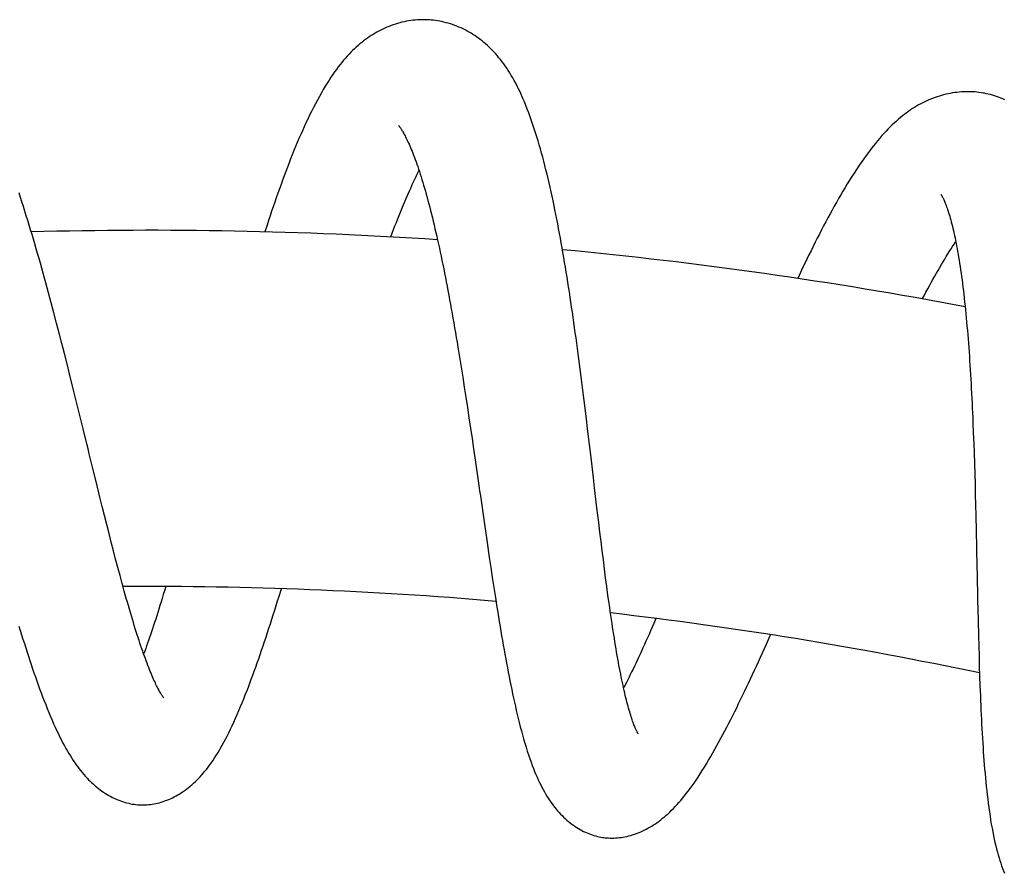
# Model space of a CAD drawing. Header units: millimetres. Extents: x 117 to 1320, y -43 to 1845.
# Tile 103 of 106: x 1062 to 1109, y 1804 to 1845. Entities that reach past the tile are written whole.
import ezdxf

# ---------------------------------------------------------------- set-up
doc = ezdxf.new("R2010")
doc.units = ezdxf.units.MM
doc.header["$LTSCALE"] = 65.395
doc.layers.get('0').update_dxf_attribs({"linetype": 'CONTINUOUS'})

msp = doc.modelspace()

# ---------------------------------------------------------------- linework, layer by layer
at = {"color": 7, "linetype": 'Continuous'}
for p, q in [((1063.805, 1830.708), (1063.679, 1831.19)), ((1063.931, 1830.223), (1063.805, 1830.708)), ((1064.056, 1829.737), (1063.931, 1830.223)), ((1064.18, 1829.251), (1064.056, 1829.737)), ((1088.652, 1829.501), (1088.584, 1829.996)), ((1064.303, 1828.764), (1064.18, 1829.251)), ((1082.949, 1829.555), (1083.026, 1829.084)), ((1088.718, 1829.003), (1088.652, 1829.501)), ((1064.425, 1828.279), (1064.303, 1828.764)), ((1083.026, 1829.084), (1083.103, 1828.608)), ((1088.783, 1828.505), (1088.718, 1829.003)), ((1064.602, 1827.568), (1064.425, 1828.279)), ((1083.103, 1828.608), (1083.179, 1828.129)), ((1088.847, 1828.007), (1088.783, 1828.505)), ((1083.179, 1828.129), (1083.254, 1827.647)), ((1088.91, 1827.509), (1088.847, 1828.007)), ((1064.776, 1826.864), (1064.602, 1827.568)), ((1083.254, 1827.647), (1083.329, 1827.163)), ((1088.972, 1827.012), (1088.91, 1827.509)), ((1065.071, 1825.662), (1064.776, 1826.864)), ((1083.329, 1827.163), (1083.403, 1826.676)), ((1089.063, 1826.268), (1088.972, 1827.012)), ((1083.403, 1826.676), (1083.476, 1826.187)), ((1083.476, 1826.187), (1083.549, 1825.695)), ((1089.153, 1825.528), (1089.063, 1826.268)), ((1107.518, 1825.944), (1107.538, 1825.465)), ((1083.549, 1825.695), (1083.622, 1825.2)), ((1089.299, 1824.299), (1089.153, 1825.528)), ((1107.538, 1825.465), (1107.556, 1824.983)), ((1083.622, 1825.2), (1083.695, 1824.703)), ((1107.556, 1824.983), (1107.573, 1824.497)), ((1083.695, 1824.703), (1083.804, 1823.954)), ((1107.573, 1824.497), (1107.589, 1824.009)), ((1107.589, 1824.009), (1107.604, 1823.518)), ((1065.703, 1823.079), (1065.534, 1823.77)), ((1107.604, 1823.518), (1107.618, 1823.025)), ((1065.87, 1822.401), (1065.703, 1823.079)), ((1107.618, 1823.025), (1107.631, 1822.529)), ((1089.584, 1821.89), (1089.472, 1822.841)), ((1065.98, 1821.957), (1065.87, 1822.401)), ((1107.631, 1822.529), (1107.644, 1822.03)), ((1066.089, 1821.519), (1065.98, 1821.957)), ((1089.668, 1821.192), (1089.584, 1821.89)), ((1107.644, 1822.03), (1107.656, 1821.53)), ((1066.198, 1821.089), (1066.089, 1821.519)), ((1084.198, 1821.22), (1084.34, 1820.242)), ((1089.723, 1820.735), (1089.668, 1821.192)), ((1107.656, 1821.53), (1107.673, 1820.775)), ((1066.305, 1820.665), (1066.198, 1821.089)), ((1066.411, 1820.248), (1066.305, 1820.665)), ((1089.778, 1820.285), (1089.723, 1820.735)), ((1107.673, 1820.775), (1107.69, 1820.016)), ((1066.517, 1819.838), (1066.411, 1820.248)), ((1084.34, 1820.242), (1084.447, 1819.517)), ((1089.833, 1819.841), (1089.778, 1820.285)), ((1066.622, 1819.436), (1066.517, 1819.838)), ((1089.888, 1819.404), (1089.833, 1819.841)), ((1066.726, 1819.042), (1066.622, 1819.436)), ((1084.447, 1819.517), (1084.518, 1819.037)), ((1089.943, 1818.974), (1089.888, 1819.404)), ((1066.829, 1818.657), (1066.726, 1819.042)), ((1084.518, 1819.037), (1084.59, 1818.56)), ((1089.998, 1818.551), (1089.943, 1818.974)), ((1084.59, 1818.56), (1084.663, 1818.086)), ((1090.053, 1818.135), (1089.998, 1818.551)), ((1084.663, 1818.086), (1084.736, 1817.615)), ((1090.108, 1817.728), (1090.053, 1818.135)), ((1084.736, 1817.615), (1084.809, 1817.149)), ((1090.164, 1817.329), (1090.108, 1817.728)), ((1107.743, 1817.503), (1107.765, 1816.519)), ((1107.765, 1816.519), (1107.782, 1815.787)), ((1107.782, 1815.787), (1107.795, 1815.302)), ((1107.795, 1815.302), (1107.809, 1814.82)), ((1107.809, 1814.82), (1107.823, 1814.34)), ((1107.823, 1814.34), (1107.838, 1813.864)), ((1107.838, 1813.864), (1107.855, 1813.392))]:
    msp.add_line(p, q, dxfattribs=at)
for points in [[(1081.6, 1845.174), (1081.526, 1845.179), (1081.426, 1845.183), (1081.325, 1845.184), (1081.223, 1845.184), (1081.12, 1845.18), (1081.016, 1845.174), (1080.912, 1845.166), (1080.807, 1845.155), (1080.702, 1845.141), (1080.596, 1845.125), (1080.49, 1845.106), (1080.385, 1845.084), (1080.28, 1845.06), (1080.175, 1845.033), (1080.071, 1845.004), (1079.968, 1844.973), (1079.866, 1844.939), (1079.765, 1844.903), (1079.665, 1844.865), (1079.566, 1844.825), (1079.469, 1844.782), (1079.372, 1844.738), (1079.276, 1844.691), (1079.182, 1844.642), (1079.088, 1844.592), (1078.995, 1844.538), (1078.902, 1844.483), (1078.811, 1844.425), (1078.719, 1844.365), (1078.629, 1844.303), (1078.539, 1844.238), (1078.45, 1844.171), (1078.361, 1844.101), (1078.273, 1844.029), (1078.186, 1843.955), (1078.1, 1843.877), (1078.013, 1843.797), (1077.927, 1843.715), (1077.841, 1843.629), (1077.755, 1843.539), (1077.67, 1843.446), (1077.584, 1843.35), (1077.498, 1843.25), (1077.412, 1843.147), (1077.326, 1843.04), (1077.241, 1842.929), (1077.155, 1842.814), (1077.069, 1842.695), (1076.982, 1842.57), (1076.894, 1842.441), (1076.805, 1842.305), (1076.714, 1842.162), (1076.622, 1842.013), (1076.529, 1841.857), (1076.435, 1841.694), (1076.34, 1841.524), (1076.244, 1841.35), (1076.15, 1841.171), (1076.056, 1840.99), (1075.964, 1840.807), (1075.874, 1840.623), (1075.786, 1840.439), (1075.699, 1840.255), (1075.615, 1840.07), (1075.531, 1839.885), (1075.449, 1839.698), (1075.367, 1839.51), (1075.287, 1839.321), (1075.207, 1839.129), (1075.128, 1838.936), (1075.049, 1838.741), (1074.97, 1838.544), (1074.893, 1838.346), (1074.815, 1838.145), (1074.738, 1837.943), (1074.662, 1837.739), (1074.586, 1837.533), (1074.51, 1837.325), (1074.435, 1837.115), (1074.36, 1836.904), (1074.285, 1836.691), (1074.21, 1836.477), (1074.136, 1836.26), (1074.062, 1836.042), (1073.988, 1835.823), (1073.915, 1835.602), (1073.842, 1835.379), (1073.739, 1835.061)], [(1088.584, 1829.996), (1088.55, 1830.244), (1088.516, 1830.49), (1088.481, 1830.736), (1088.446, 1830.981), (1088.411, 1831.225), (1088.376, 1831.468), (1088.34, 1831.71), (1088.304, 1831.95), (1088.267, 1832.19), (1088.231, 1832.428), (1088.193, 1832.666), (1088.156, 1832.902), (1088.118, 1833.137), (1088.08, 1833.371), (1088.041, 1833.605), (1088.002, 1833.837), (1087.962, 1834.069), (1087.922, 1834.299), (1087.881, 1834.529), (1087.84, 1834.758), (1087.798, 1834.986), (1087.756, 1835.212), (1087.713, 1835.437), (1087.669, 1835.661), (1087.626, 1835.883), (1087.581, 1836.103), (1087.536, 1836.323), (1087.49, 1836.54), (1087.444, 1836.757), (1087.397, 1836.971), (1087.349, 1837.185), (1087.301, 1837.396), (1087.251, 1837.606), (1087.202, 1837.814), (1087.151, 1838.02), (1087.1, 1838.223), (1087.048, 1838.425), (1086.995, 1838.624), (1086.942, 1838.82), (1086.888, 1839.015), (1086.832, 1839.209), (1086.775, 1839.401), (1086.717, 1839.594), (1086.657, 1839.787), (1086.595, 1839.979), (1086.53, 1840.172), (1086.465, 1840.364), (1086.397, 1840.554), (1086.328, 1840.74), (1086.259, 1840.921), (1086.189, 1841.097), (1086.12, 1841.266), (1086.05, 1841.429), (1085.981, 1841.585), (1085.912, 1841.735), (1085.843, 1841.879), (1085.774, 1842.018), (1085.705, 1842.152), (1085.636, 1842.281), (1085.566, 1842.406), (1085.496, 1842.527), (1085.425, 1842.644), (1085.353, 1842.758), (1085.281, 1842.868), (1085.208, 1842.975), (1085.134, 1843.079), (1085.06, 1843.179), (1084.985, 1843.277), (1084.909, 1843.371), (1084.833, 1843.462), (1084.755, 1843.551), (1084.677, 1843.637), (1084.598, 1843.721), (1084.518, 1843.801), (1084.437, 1843.88), (1084.355, 1843.956), (1084.272, 1844.029), (1084.188, 1844.1), (1084.104, 1844.169), (1084.018, 1844.236), (1083.932, 1844.3), (1083.844, 1844.362), (1083.756, 1844.422), (1083.666, 1844.48), (1083.575, 1844.537), (1083.482, 1844.591), (1083.388, 1844.643), (1083.293, 1844.693), (1083.196, 1844.742), (1083.098, 1844.788), (1082.998, 1844.831), (1082.898, 1844.873), (1082.797, 1844.912), (1082.695, 1844.948), (1082.593, 1844.982), (1082.49, 1845.013), (1082.388, 1845.042), (1082.285, 1845.068), (1082.183, 1845.091), (1082.08, 1845.112), (1081.979, 1845.13), (1081.877, 1845.145), (1081.777, 1845.158), (1081.677, 1845.168), (1081.6, 1845.174)], [(1108.079, 1841.67), (1108.005, 1841.683), (1107.907, 1841.7), (1107.807, 1841.713), (1107.706, 1841.725), (1107.603, 1841.734), (1107.499, 1841.741), (1107.395, 1841.745), (1107.289, 1841.747), (1107.183, 1841.746), (1107.077, 1841.743), (1106.97, 1841.737), (1106.862, 1841.728), (1106.755, 1841.717), (1106.648, 1841.703), (1106.542, 1841.687), (1106.436, 1841.669), (1106.33, 1841.648), (1106.225, 1841.624), (1106.122, 1841.599), (1106.019, 1841.571), (1105.917, 1841.541), (1105.816, 1841.508), (1105.715, 1841.474), (1105.615, 1841.437), (1105.516, 1841.398), (1105.417, 1841.357), (1105.319, 1841.313), (1105.221, 1841.267), (1105.123, 1841.219), (1105.026, 1841.168), (1104.929, 1841.114), (1104.832, 1841.059), (1104.735, 1841), (1104.639, 1840.939), (1104.543, 1840.875), (1104.446, 1840.809), (1104.35, 1840.739), (1104.254, 1840.667), (1104.158, 1840.592), (1104.061, 1840.513), (1103.965, 1840.431), (1103.868, 1840.346), (1103.771, 1840.258), (1103.673, 1840.166), (1103.576, 1840.071), (1103.478, 1839.972), (1103.379, 1839.869), (1103.28, 1839.762), (1103.179, 1839.65), (1103.077, 1839.533), (1102.973, 1839.41), (1102.867, 1839.281), (1102.759, 1839.145), (1102.648, 1839.003), (1102.536, 1838.854), (1102.422, 1838.699), (1102.307, 1838.539), (1102.192, 1838.375), (1102.077, 1838.207), (1101.964, 1838.037), (1101.852, 1837.867), (1101.742, 1837.695), (1101.634, 1837.523), (1101.527, 1837.35), (1101.422, 1837.176), (1101.317, 1837.001), (1101.213, 1836.824), (1101.11, 1836.646), (1101.007, 1836.466), (1100.905, 1836.284), (1100.803, 1836.1), (1100.701, 1835.914), (1100.599, 1835.726), (1100.498, 1835.536), (1100.397, 1835.345), (1100.296, 1835.152), (1100.196, 1834.957), (1100.095, 1834.761), (1099.995, 1834.562), (1099.895, 1834.362), (1099.795, 1834.16), (1099.695, 1833.956), (1099.594, 1833.75), (1099.495, 1833.543), (1099.395, 1833.335), (1099.295, 1833.124), (1099.16, 1832.837)], [(1109.041, 1841.358), (1108.943, 1841.402), (1108.845, 1841.442), (1108.746, 1841.481), (1108.647, 1841.516), (1108.548, 1841.549), (1108.449, 1841.58), (1108.35, 1841.607), (1108.252, 1841.632), (1108.154, 1841.654), (1108.078, 1841.67)], [(1080.119, 1840.135), (1080.119, 1840.135), (1080.118, 1840.136), (1080.119, 1840.135), (1080.121, 1840.132), (1080.125, 1840.128), (1080.13, 1840.121), (1080.137, 1840.113), (1080.145, 1840.103), (1080.155, 1840.09), (1080.165, 1840.076), (1080.178, 1840.059), (1080.191, 1840.04), (1080.206, 1840.018), (1080.222, 1839.994), (1080.24, 1839.967), (1080.259, 1839.937), (1080.279, 1839.904), (1080.3, 1839.869), (1080.323, 1839.83), (1080.347, 1839.789), (1080.372, 1839.744), (1080.398, 1839.695), (1080.426, 1839.642), (1080.455, 1839.586), (1080.486, 1839.524), (1080.518, 1839.459), (1080.55, 1839.391), (1080.584, 1839.318), (1080.618, 1839.242), (1080.653, 1839.163), (1080.688, 1839.08), (1080.725, 1838.993), (1080.761, 1838.903), (1080.799, 1838.81), (1080.836, 1838.713), (1080.875, 1838.612), (1080.913, 1838.508), (1080.952, 1838.4), (1080.991, 1838.289), (1081.031, 1838.175), (1081.071, 1838.058), (1081.111, 1837.937), (1081.151, 1837.813), (1081.192, 1837.686), (1081.232, 1837.555), (1081.273, 1837.422), (1081.314, 1837.286), (1081.355, 1837.146), (1081.396, 1837.003), (1081.437, 1836.856), (1081.479, 1836.706), (1081.52, 1836.552), (1081.562, 1836.395), (1081.604, 1836.235), (1081.646, 1836.072), (1081.688, 1835.905), (1081.73, 1835.736), (1081.772, 1835.563), (1081.814, 1835.388), (1081.856, 1835.21), (1081.898, 1835.029), (1081.94, 1834.846), (1081.982, 1834.66), (1082.024, 1834.472), (1082.065, 1834.281), (1082.107, 1834.088), (1082.148, 1833.893), (1082.189, 1833.695), (1082.23, 1833.495), (1082.271, 1833.294), (1082.312, 1833.09), (1082.353, 1832.884), (1082.393, 1832.676), (1082.434, 1832.466), (1082.474, 1832.254), (1082.514, 1832.04), (1082.554, 1831.823), (1082.594, 1831.605), (1082.634, 1831.384), (1082.674, 1831.162), (1082.713, 1830.937), (1082.753, 1830.711), (1082.792, 1830.483), (1082.832, 1830.253), (1082.871, 1830.022), (1082.91, 1829.789), (1082.949, 1829.555)], [(1079.746, 1834.819), (1079.814, 1834.996), (1079.881, 1835.171), (1079.947, 1835.344), (1080.014, 1835.513), (1080.08, 1835.68), (1080.145, 1835.843), (1080.21, 1836.004), (1080.274, 1836.161), (1080.338, 1836.316), (1080.402, 1836.467), (1080.465, 1836.616), (1080.527, 1836.761), (1080.59, 1836.904), (1080.651, 1837.044), (1080.713, 1837.181), (1080.773, 1837.315), (1080.834, 1837.445), (1080.893, 1837.573), (1080.952, 1837.698), (1081.011, 1837.819), (1081.069, 1837.937), (1081.094, 1837.988)], [(1063.679, 1831.19), (1063.615, 1831.43), (1063.551, 1831.67), (1063.487, 1831.909), (1063.423, 1832.147), (1063.358, 1832.384), (1063.294, 1832.621), (1063.229, 1832.856), (1063.164, 1833.091), (1063.098, 1833.325), (1063.032, 1833.558), (1062.966, 1833.79), (1062.9, 1834.021), (1062.834, 1834.251), (1062.767, 1834.48), (1062.7, 1834.708), (1062.632, 1834.935), (1062.565, 1835.161), (1062.496, 1835.385), (1062.428, 1835.608), (1062.359, 1835.83), (1062.29, 1836.051), (1062.221, 1836.27), (1062.152, 1836.487), (1062.082, 1836.703), (1062.012, 1836.917)], [(1105.995, 1836.848), (1105.995, 1836.849), (1105.994, 1836.849), (1105.995, 1836.848), (1105.997, 1836.845), (1106, 1836.84), (1106.005, 1836.833), (1106.011, 1836.824), (1106.017, 1836.812), (1106.025, 1836.799), (1106.035, 1836.783), (1106.045, 1836.764), (1106.056, 1836.743), (1106.068, 1836.72), (1106.082, 1836.693), (1106.096, 1836.664), (1106.111, 1836.632), (1106.127, 1836.597), (1106.144, 1836.559), (1106.162, 1836.518), (1106.181, 1836.473), (1106.2, 1836.425), (1106.221, 1836.372), (1106.242, 1836.315), (1106.265, 1836.254), (1106.288, 1836.189), (1106.312, 1836.119), (1106.336, 1836.046), (1106.361, 1835.969), (1106.385, 1835.889), (1106.411, 1835.805), (1106.436, 1835.718), (1106.461, 1835.627), (1106.487, 1835.532), (1106.512, 1835.434), (1106.538, 1835.333), (1106.564, 1835.227), (1106.589, 1835.119), (1106.615, 1835.006), (1106.641, 1834.891), (1106.666, 1834.772), (1106.691, 1834.649), (1106.716, 1834.524), (1106.741, 1834.395), (1106.766, 1834.264), (1106.79, 1834.129), (1106.814, 1833.99), (1106.838, 1833.849), (1106.862, 1833.704), (1106.885, 1833.556), (1106.909, 1833.404), (1106.932, 1833.249), (1106.954, 1833.09), (1106.977, 1832.929), (1106.999, 1832.764), (1107.02, 1832.596), (1107.042, 1832.425), (1107.063, 1832.25), (1107.084, 1832.073), (1107.104, 1831.893), (1107.124, 1831.71), (1107.144, 1831.525), (1107.163, 1831.337), (1107.182, 1831.146), (1107.2, 1830.953), (1107.218, 1830.758), (1107.236, 1830.56), (1107.253, 1830.36), (1107.27, 1830.158), (1107.286, 1829.954), (1107.302, 1829.748), (1107.318, 1829.541), (1107.333, 1829.331), (1107.348, 1829.119), (1107.362, 1828.905), (1107.376, 1828.689), (1107.39, 1828.47), (1107.403, 1828.25), (1107.416, 1828.028), (1107.429, 1827.803), (1107.441, 1827.577), (1107.453, 1827.349), (1107.465, 1827.118), (1107.476, 1826.887), (1107.487, 1826.653), (1107.498, 1826.418), (1107.508, 1826.182), (1107.518, 1825.944)], [(1105.105, 1831.858), (1105.188, 1832.013), (1105.274, 1832.175), (1105.36, 1832.333), (1105.445, 1832.489), (1105.529, 1832.642), (1105.613, 1832.791), (1105.695, 1832.938), (1105.777, 1833.082), (1105.858, 1833.223), (1105.938, 1833.361), (1106.017, 1833.497), (1106.096, 1833.629), (1106.173, 1833.759), (1106.25, 1833.886), (1106.326, 1834.01), (1106.402, 1834.131), (1106.476, 1834.249), (1106.549, 1834.364), (1106.621, 1834.476), (1106.692, 1834.585), (1106.701, 1834.599)], [(1065.534, 1823.77), (1065.362, 1824.473), (1065.304, 1824.709), (1065.246, 1824.946), (1065.071, 1825.662)], [(1083.804, 1823.954), (1083.948, 1822.955), (1083.984, 1822.706), (1084.02, 1822.457), (1084.198, 1821.22)], [(1089.472, 1822.841), (1089.414, 1823.324), (1089.299, 1824.299)], [(1107.69, 1820.016), (1107.711, 1819.005), (1107.716, 1818.754), (1107.743, 1817.503)], [(1068.916, 1812.828), (1068.917, 1812.827), (1068.918, 1812.826), (1068.917, 1812.827), (1068.914, 1812.83), (1068.91, 1812.835), (1068.905, 1812.841), (1068.899, 1812.85), (1068.89, 1812.861), (1068.881, 1812.873), (1068.87, 1812.888), (1068.858, 1812.906), (1068.844, 1812.926), (1068.829, 1812.948), (1068.813, 1812.974), (1068.795, 1813.002), (1068.776, 1813.033), (1068.756, 1813.067), (1068.734, 1813.105), (1068.71, 1813.146), (1068.686, 1813.191), (1068.66, 1813.239), (1068.633, 1813.29), (1068.605, 1813.344), (1068.576, 1813.402), (1068.546, 1813.464), (1068.515, 1813.529), (1068.483, 1813.597), (1068.45, 1813.669), (1068.416, 1813.745), (1068.382, 1813.823), (1068.346, 1813.906), (1068.31, 1813.992), (1068.273, 1814.081), (1068.236, 1814.174), (1068.198, 1814.271), (1068.159, 1814.371), (1068.119, 1814.474), (1068.079, 1814.581), (1068.038, 1814.692), (1067.997, 1814.806), (1067.955, 1814.923), (1067.912, 1815.044), (1067.869, 1815.168), (1067.826, 1815.295), (1067.782, 1815.425), (1067.738, 1815.559), (1067.693, 1815.696), (1067.648, 1815.835), (1067.603, 1815.978), (1067.557, 1816.123), (1067.511, 1816.271), (1067.465, 1816.422), (1067.418, 1816.576), (1067.371, 1816.733), (1067.324, 1816.893), (1067.276, 1817.056), (1067.228, 1817.223), (1067.179, 1817.392), (1067.13, 1817.564), (1067.081, 1817.74), (1067.031, 1817.918), (1066.981, 1818.099), (1066.931, 1818.282), (1066.88, 1818.468), (1066.829, 1818.657)], [(1067.887, 1807.712), (1067.95, 1807.712), (1068.032, 1807.714), (1068.115, 1807.718), (1068.198, 1807.725), (1068.282, 1807.735), (1068.367, 1807.746), (1068.452, 1807.761), (1068.538, 1807.777), (1068.624, 1807.797), (1068.711, 1807.819), (1068.799, 1807.844), (1068.886, 1807.871), (1068.975, 1807.902), (1069.063, 1807.935), (1069.151, 1807.97), (1069.239, 1808.009), (1069.327, 1808.05), (1069.414, 1808.093), (1069.502, 1808.14), (1069.59, 1808.19), (1069.677, 1808.242), (1069.763, 1808.297), (1069.849, 1808.354), (1069.934, 1808.414), (1070.017, 1808.476), (1070.1, 1808.541), (1070.181, 1808.607), (1070.261, 1808.676), (1070.341, 1808.747), (1070.419, 1808.82), (1070.497, 1808.896), (1070.574, 1808.974), (1070.65, 1809.055), (1070.726, 1809.14), (1070.802, 1809.227), (1070.877, 1809.317), (1070.952, 1809.41), (1071.028, 1809.507), (1071.103, 1809.608), (1071.177, 1809.712), (1071.252, 1809.82), (1071.327, 1809.932), (1071.402, 1810.049), (1071.478, 1810.169), (1071.553, 1810.295), (1071.629, 1810.425), (1071.706, 1810.56), (1071.783, 1810.701), (1071.861, 1810.847), (1071.94, 1810.999), (1072.019, 1811.158), (1072.099, 1811.322), (1072.18, 1811.493), (1072.262, 1811.668), (1072.343, 1811.847), (1072.423, 1812.03), (1072.503, 1812.215), (1072.581, 1812.401), (1072.658, 1812.586), (1072.733, 1812.772), (1072.807, 1812.958), (1072.88, 1813.144), (1072.952, 1813.331), (1073.023, 1813.518), (1073.094, 1813.708), (1073.165, 1813.899), (1073.235, 1814.094), (1073.306, 1814.29), (1073.376, 1814.489), (1073.446, 1814.69), (1073.517, 1814.893), (1073.587, 1815.097), (1073.657, 1815.304), (1073.727, 1815.512), (1073.796, 1815.722), (1073.866, 1815.933), (1073.935, 1816.145), (1074.004, 1816.359), (1074.074, 1816.574), (1074.143, 1816.791), (1074.212, 1817.009), (1074.281, 1817.228), (1074.35, 1817.449), (1074.419, 1817.67), (1074.53, 1818.031)], [(1069.009, 1818.13), (1068.948, 1817.924), (1068.895, 1817.746), (1068.842, 1817.57), (1068.789, 1817.397), (1068.737, 1817.227), (1068.685, 1817.06), (1068.633, 1816.896), (1068.582, 1816.735), (1068.531, 1816.577), (1068.481, 1816.421), (1068.432, 1816.269), (1068.382, 1816.121), (1068.334, 1815.975), (1068.286, 1815.834), (1068.238, 1815.695), (1068.191, 1815.561), (1068.145, 1815.429), (1068.099, 1815.301), (1068.054, 1815.176), (1068.009, 1815.054), (1067.965, 1814.934), (1067.957, 1814.915)], [(1084.809, 1817.149), (1084.847, 1816.918), (1084.884, 1816.688), (1084.921, 1816.459), (1084.959, 1816.232), (1084.997, 1816.006), (1085.035, 1815.782), (1085.073, 1815.559), (1085.111, 1815.338), (1085.15, 1815.119), (1085.189, 1814.902), (1085.228, 1814.686), (1085.268, 1814.471), (1085.308, 1814.259), (1085.348, 1814.047), (1085.389, 1813.838), (1085.43, 1813.63), (1085.472, 1813.423), (1085.514, 1813.219), (1085.557, 1813.016), (1085.601, 1812.814), (1085.644, 1812.615), (1085.689, 1812.417), (1085.734, 1812.221), (1085.78, 1812.026), (1085.827, 1811.832), (1085.876, 1811.638), (1085.926, 1811.444), (1085.977, 1811.249), (1086.03, 1811.054), (1086.086, 1810.858), (1086.142, 1810.663), (1086.2, 1810.471), (1086.259, 1810.283), (1086.319, 1810.101), (1086.379, 1809.926), (1086.438, 1809.759), (1086.496, 1809.6), (1086.554, 1809.45), (1086.611, 1809.306), (1086.669, 1809.169), (1086.725, 1809.037), (1086.783, 1808.911), (1086.84, 1808.789), (1086.898, 1808.67), (1086.956, 1808.556), (1087.015, 1808.446), (1087.074, 1808.339), (1087.134, 1808.235), (1087.194, 1808.134), (1087.255, 1808.037), (1087.317, 1807.942), (1087.38, 1807.85), (1087.444, 1807.761), (1087.508, 1807.674), (1087.573, 1807.59), (1087.64, 1807.508), (1087.707, 1807.428), (1087.776, 1807.35), (1087.847, 1807.274), (1087.919, 1807.2), (1087.993, 1807.128), (1088.068, 1807.057), (1088.144, 1806.989), (1088.222, 1806.923), (1088.3, 1806.86), (1088.379, 1806.799), (1088.459, 1806.742), (1088.539, 1806.686), (1088.62, 1806.634), (1088.701, 1806.584), (1088.783, 1806.537), (1088.865, 1806.492), (1088.947, 1806.451), (1089.03, 1806.411), (1089.113, 1806.375), (1089.195, 1806.341), (1089.277, 1806.31), (1089.36, 1806.282), (1089.441, 1806.256), (1089.523, 1806.232), (1089.604, 1806.212), (1089.685, 1806.193), (1089.766, 1806.177), (1089.847, 1806.164), (1089.907, 1806.155)], [(1091.552, 1811.107), (1091.552, 1811.107), (1091.55, 1811.11), (1091.547, 1811.114), (1091.543, 1811.121), (1091.538, 1811.13), (1091.531, 1811.141), (1091.524, 1811.154), (1091.515, 1811.17), (1091.505, 1811.188), (1091.495, 1811.209), (1091.483, 1811.232), (1091.47, 1811.259), (1091.456, 1811.288), (1091.441, 1811.321), (1091.425, 1811.357), (1091.407, 1811.398), (1091.389, 1811.442), (1091.37, 1811.49), (1091.349, 1811.541), (1091.329, 1811.595), (1091.307, 1811.653), (1091.286, 1811.714), (1091.263, 1811.779), (1091.24, 1811.847), (1091.217, 1811.918), (1091.193, 1811.993), (1091.169, 1812.071), (1091.144, 1812.153), (1091.119, 1812.239), (1091.094, 1812.329), (1091.068, 1812.422), (1091.042, 1812.518), (1091.016, 1812.619), (1090.989, 1812.722), (1090.963, 1812.83), (1090.936, 1812.941), (1090.909, 1813.055), (1090.882, 1813.173), (1090.854, 1813.294), (1090.827, 1813.419), (1090.799, 1813.547), (1090.772, 1813.678), (1090.744, 1813.813), (1090.716, 1813.951), (1090.689, 1814.091), (1090.661, 1814.235), (1090.633, 1814.382), (1090.606, 1814.532), (1090.578, 1814.684), (1090.551, 1814.84), (1090.523, 1814.998), (1090.496, 1815.16), (1090.468, 1815.324), (1090.44, 1815.491), (1090.413, 1815.662), (1090.385, 1815.835), (1090.357, 1816.012), (1090.33, 1816.192), (1090.302, 1816.375), (1090.274, 1816.56), (1090.247, 1816.748), (1090.219, 1816.939), (1090.191, 1817.133), (1090.164, 1817.329)], [(1092.398, 1816.61), (1092.291, 1816.363), (1092.216, 1816.19), (1092.141, 1816.019), (1092.067, 1815.851), (1091.993, 1815.686), (1091.92, 1815.523), (1091.848, 1815.363), (1091.777, 1815.206), (1091.707, 1815.052), (1091.637, 1814.9), (1091.568, 1814.752), (1091.501, 1814.607), (1091.434, 1814.465), (1091.368, 1814.327), (1091.303, 1814.191), (1091.238, 1814.059), (1091.175, 1813.93), (1091.113, 1813.804), (1091.051, 1813.682), (1090.991, 1813.562), (1090.931, 1813.446), (1090.873, 1813.333), (1090.854, 1813.297)], [(1062.007, 1816.25), (1062.071, 1816.039), (1062.136, 1815.829), (1062.201, 1815.621), (1062.266, 1815.415), (1062.331, 1815.211), (1062.396, 1815.008), (1062.461, 1814.807), (1062.527, 1814.607), (1062.593, 1814.409), (1062.659, 1814.213), (1062.725, 1814.019), (1062.792, 1813.826), (1062.859, 1813.635), (1062.927, 1813.444), (1062.996, 1813.255), (1063.066, 1813.065), (1063.137, 1812.876), (1063.209, 1812.687), (1063.283, 1812.498), (1063.358, 1812.309), (1063.434, 1812.123), (1063.511, 1811.939), (1063.588, 1811.76), (1063.664, 1811.585), (1063.741, 1811.416), (1063.816, 1811.254), (1063.89, 1811.098), (1063.964, 1810.948), (1064.036, 1810.805), (1064.108, 1810.667), (1064.179, 1810.534), (1064.25, 1810.407), (1064.32, 1810.284), (1064.39, 1810.165), (1064.461, 1810.05), (1064.531, 1809.938), (1064.602, 1809.83), (1064.673, 1809.725), (1064.744, 1809.624), (1064.816, 1809.525), (1064.888, 1809.429), (1064.961, 1809.336), (1065.035, 1809.246), (1065.109, 1809.159), (1065.183, 1809.075), (1065.258, 1808.993), (1065.333, 1808.915), (1065.408, 1808.84), (1065.483, 1808.768), (1065.559, 1808.698), (1065.637, 1808.63), (1065.716, 1808.563), (1065.798, 1808.498), (1065.881, 1808.435), (1065.965, 1808.374), (1066.049, 1808.316), (1066.134, 1808.26), (1066.218, 1808.208), (1066.303, 1808.159), (1066.388, 1808.112), (1066.473, 1808.068), (1066.558, 1808.027), (1066.644, 1807.988), (1066.73, 1807.952), (1066.816, 1807.918), (1066.902, 1807.887), (1066.988, 1807.858), (1067.074, 1807.832), (1067.16, 1807.809), (1067.245, 1807.788), (1067.33, 1807.77), (1067.415, 1807.754), (1067.499, 1807.741), (1067.582, 1807.731), (1067.664, 1807.722), (1067.746, 1807.716), (1067.827, 1807.713), (1067.887, 1807.712)], [(1089.907, 1806.155), (1089.969, 1806.148), (1090.05, 1806.14), (1090.133, 1806.134), (1090.216, 1806.131), (1090.3, 1806.13), (1090.385, 1806.131), (1090.471, 1806.135), (1090.558, 1806.141), (1090.646, 1806.15), (1090.735, 1806.161), (1090.824, 1806.175), (1090.914, 1806.191), (1091.005, 1806.21), (1091.096, 1806.232), (1091.187, 1806.256), (1091.279, 1806.284), (1091.371, 1806.313), (1091.463, 1806.346), (1091.555, 1806.381), (1091.648, 1806.419), (1091.74, 1806.46), (1091.833, 1806.504), (1091.924, 1806.55), (1092.016, 1806.599), (1092.106, 1806.65), (1092.196, 1806.703), (1092.284, 1806.759), (1092.372, 1806.817), (1092.459, 1806.877), (1092.545, 1806.94), (1092.631, 1807.005), (1092.717, 1807.073), (1092.802, 1807.143), (1092.888, 1807.217), (1092.973, 1807.294), (1093.059, 1807.373), (1093.144, 1807.456), (1093.23, 1807.542), (1093.316, 1807.632), (1093.403, 1807.726), (1093.49, 1807.823), (1093.578, 1807.924), (1093.666, 1808.029), (1093.755, 1808.138), (1093.845, 1808.252), (1093.935, 1808.371), (1094.027, 1808.494), (1094.12, 1808.623), (1094.215, 1808.757), (1094.31, 1808.897), (1094.407, 1809.042), (1094.506, 1809.193), (1094.606, 1809.349), (1094.707, 1809.511), (1094.808, 1809.677), (1094.91, 1809.847), (1095.011, 1810.019), (1095.111, 1810.193), (1095.21, 1810.367), (1095.308, 1810.542), (1095.404, 1810.717), (1095.499, 1810.892), (1095.593, 1811.068), (1095.686, 1811.245), (1095.78, 1811.424), (1095.874, 1811.606), (1095.968, 1811.79), (1096.061, 1811.976), (1096.155, 1812.164), (1096.249, 1812.353), (1096.343, 1812.545), (1096.437, 1812.738), (1096.531, 1812.933), (1096.625, 1813.129), (1096.72, 1813.328), (1096.814, 1813.527), (1096.908, 1813.729), (1097.003, 1813.931), (1097.097, 1814.136), (1097.192, 1814.341), (1097.287, 1814.548), (1097.382, 1814.757), (1097.477, 1814.966), (1097.572, 1815.176), (1097.667, 1815.388), (1097.762, 1815.6), (1097.867, 1815.836)], [(1107.855, 1813.392), (1107.864, 1813.158), (1107.873, 1812.925), (1107.882, 1812.694), (1107.892, 1812.464), (1107.902, 1812.236), (1107.913, 1812.009), (1107.924, 1811.784), (1107.935, 1811.56), (1107.947, 1811.338), (1107.959, 1811.117), (1107.972, 1810.898), (1107.986, 1810.681), (1108, 1810.465), (1108.014, 1810.251), (1108.029, 1810.039), (1108.045, 1809.828), (1108.062, 1809.62), (1108.079, 1809.413), (1108.097, 1809.207), (1108.116, 1809.003), (1108.135, 1808.8), (1108.156, 1808.597), (1108.177, 1808.395), (1108.2, 1808.193), (1108.224, 1807.991), (1108.249, 1807.788), (1108.276, 1807.585), (1108.305, 1807.384), (1108.334, 1807.184), (1108.365, 1806.988), (1108.397, 1806.795), (1108.43, 1806.608), (1108.464, 1806.427), (1108.499, 1806.251), (1108.535, 1806.082), (1108.571, 1805.92), (1108.608, 1805.762), (1108.646, 1805.611), (1108.684, 1805.465), (1108.724, 1805.323), (1108.764, 1805.187), (1108.805, 1805.054), (1108.847, 1804.926), (1108.89, 1804.801), (1108.934, 1804.68), (1108.979, 1804.562), (1109.025, 1804.448)]]:
    msp.add_lwpolyline(points, dxfattribs=at)
for radius, start, end in [(208.5, 86.23969, 91.5683), (208.5, 79.26265, 84.59629), (191.5, 85.06825, 90.39795), (191.5, 78.08697, 83.4255)]:
    msp.add_arc((1068.303, 1626.633), radius, start, end, dxfattribs=at)

doc.saveas('drawing.dxf')
